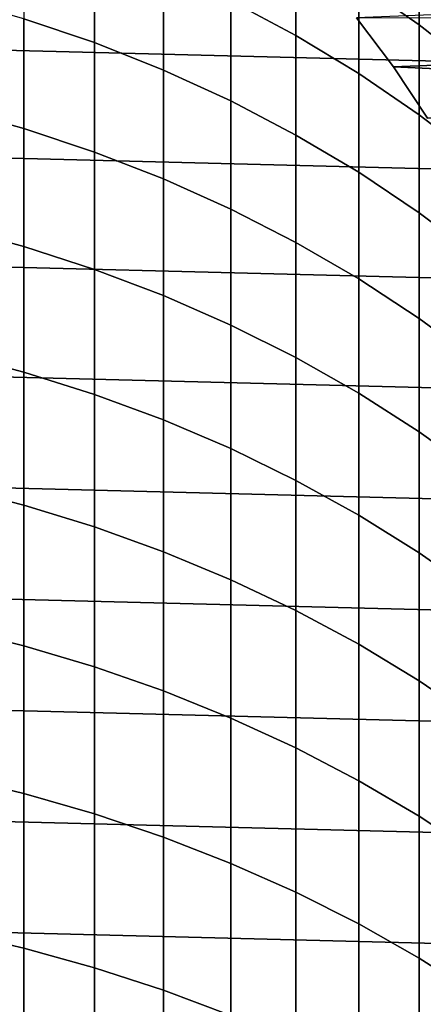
# Model space of a CAD drawing. Header units: metres. Extents: x -22 to 95, y -240 to 22.
# Tile 89 of 180: x 4.42 to 8.46, y -3.61 to 6.25. Entities that reach past the tile are written whole.
import ezdxf

# ---------------------------------------------------------------- set-up
doc = ezdxf.new("R2010")
doc.units = ezdxf.units.M
doc.layers.add('solid_10_151_013_XXX', color=7, linetype='CONTINUOUS')

msp = doc.modelspace()

# ---------------------------------------------------------------- linework, layer by layer
at = {"layer": 'solid_10_151_013_XXX'}
for points in [[(-20.630594, 7.640606), (20.99091, 6.586448), (21.297699, 5.514322), (-20.99091, 6.586448)], [(7.812062, 6.618057, 263.941772), (8.417112, 6.198416, 263.765015), (8.417112, 7.017281, 261.707184), (7.812062, 7.443634, 261.867065)], [(6.530205, 6.439676, 266.323914), (7.182433, 6.09134, 266.160553), (7.182433, 7.005773, 264.105072), (6.530205, 7.360343, 264.254425)], [(4.458767, 6.260106, 268.781738), (5.166226, 6.020371, 268.65744), (5.166226, 7.034382, 266.602814), (4.458767, 7.278881, 266.717468)], [(5.166226, 6.020371, 268.65744), (5.85743, 5.745799, 268.515045), (5.85743, 6.754353, 266.471466), (5.166226, 7.034382, 266.602814)], [(7.182433, 6.09134, 266.160553), (7.812062, 5.710442, 265.981903), (7.812062, 6.618057, 263.941772), (7.182433, 7.005773, 264.105072)], [(8.417112, 6.198416, 263.765015), (8.995679, 5.74817, 263.575378), (8.995679, 6.559834, 261.535614), (8.417112, 7.017281, 261.707184)], [(5.85743, 5.745799, 268.515045), (6.530205, 5.437254, 268.355042), (6.530205, 6.439676, 266.323914), (5.85743, 6.754353, 266.471466)], [(8.161953, 5.777755, 135), (19.52947, 6.232946, 135), (19.362524, 6.733693, 135), (7.790793, 6.269247, 135)], [(7.812062, 5.710442, 265.981903), (8.417112, 5.29818, 265.788574), (8.417112, 6.198416, 263.765015), (7.812062, 6.618057, 263.941772)], [(-20.99091, 6.586448), (21.297699, 5.514322), (21.54973, 4.428241), (-21.297699, 5.514322)], [(3.737279, 5.359622, 270.917694), (4.458767, 5.15986, 270.803772), (4.458767, 6.260106, 268.781738), (3.737279, 6.464249, 268.887604)], [(6.530205, 5.437254, 268.355042), (7.182433, 5.095706, 268.177917), (7.182433, 6.09134, 266.160553), (6.530205, 6.439676, 266.323914)], [(4.458767, 5.15986, 270.803772), (5.166226, 4.925271, 270.670013), (5.166226, 6.020371, 268.65744), (4.458767, 6.260106, 268.781738)], [(7.79083, 6.269212, 136), (8.16188, 5.777853, 136), (8.161953, 5.777755, 135), (7.790793, 6.269247, 135)], [(12.787956, 6.287349, 136), (13.125929, 5.547277, 136), (8.16188, 5.777853, 136), (7.79083, 6.269212, 136)], [(8.502153, 5.264345, 135), (19.683529, 5.727878, 135), (19.52947, 6.232946, 135), (8.161953, 5.777755, 135)], [(8.417112, 5.29818, 265.788574), (8.995679, 4.855851, 265.581116), (8.995679, 5.74817, 263.575378), (8.417112, 6.198416, 263.765015)], [(5.166226, 4.925271, 270.670013), (5.85743, 4.656593, 270.516785), (5.85743, 5.745799, 268.515045), (5.166226, 6.020371, 268.65744)], [(7.182433, 5.095706, 268.177917), (7.812062, 4.722231, 267.984253), (7.812062, 5.710442, 265.981903), (7.182433, 6.09134, 266.160553)], [(5.85743, 4.656593, 270.516785), (6.530205, 4.35467, 270.344604), (6.530205, 5.437254, 268.355042), (5.85743, 5.745799, 268.515045)], [(8.16188, 5.777853, 136), (8.502191, 5.264281, 136), (8.502153, 5.264345, 135), (8.161953, 5.777755, 135)], [(13.125929, 5.547277, 136), (8.502191, 5.264281, 136), (8.16188, 5.777853, 136)], [(7.812062, 4.722231, 267.984253), (8.417112, 4.318003, 267.774628), (8.417112, 5.29818, 265.788574), (7.812062, 5.710442, 265.981903)], [(-21.297699, 5.514322), (21.54973, 4.428241), (21.746239, 3.33181), (-21.54973, 4.428241)], [(6.530205, 4.35467, 270.344604), (7.182433, 4.020453, 270.154022), (7.182433, 5.095706, 268.177917), (6.530205, 5.437254, 268.355042)], [(3.737279, 4.174956, 272.90213), (4.458767, 3.979894, 272.780334), (4.458767, 5.15986, 270.803772), (3.737279, 5.359622, 270.917694)], [(8.417112, 4.318003, 267.774628), (8.995679, 3.884293, 267.549744), (8.995679, 4.855851, 265.581116), (8.417112, 5.29818, 265.788574)], [(4.458767, 3.979894, 272.780334), (5.166226, 3.750823, 272.637329), (5.166226, 4.925271, 270.670013), (4.458767, 5.15986, 270.803772)], [(7.182433, 4.020453, 270.154022), (7.812062, 3.654994, 269.945618), (7.812062, 4.722231, 267.984253), (7.182433, 5.095706, 268.177917)], [(5.166226, 3.750823, 272.637329), (5.85743, 3.488465, 272.473541), (5.85743, 4.656593, 270.516785), (5.166226, 4.925271, 270.670013)], [(5.85743, 3.488465, 272.473541), (6.530205, 3.193645, 272.289459), (6.530205, 4.35467, 270.344604), (5.85743, 4.656593, 270.516785)], [(7.812062, 3.654994, 269.945618), (8.417112, 3.259442, 269.720062), (8.417112, 4.318003, 267.774628), (7.812062, 4.722231, 267.984253)], [(-21.54973, 4.428241), (21.746239, 3.33181), (21.887098, 2.225952), (-21.746239, 3.33181)], [(6.530205, 3.193645, 272.289459), (7.182433, 2.867291, 272.085693), (7.182433, 4.020453, 270.154022), (6.530205, 4.35467, 270.344604)], [(8.417112, 3.259442, 269.720062), (8.995679, 2.835042, 269.478058), (8.995679, 3.884293, 267.549744), (8.417112, 4.318003, 267.774628)], [(3.737279, 2.912135, 274.837769), (4.458767, 2.722082, 274.708313), (4.458767, 3.979894, 272.780334), (3.737279, 4.174956, 272.90213)], [(4.458767, 2.722082, 274.708313), (5.166226, 2.498894, 274.556274), (5.166226, 3.750823, 272.637329), (4.458767, 3.979894, 272.780334)], [(7.182433, 2.867291, 272.085693), (7.812062, 2.510429, 271.862885), (7.812062, 3.654994, 269.945618), (7.182433, 4.020453, 270.154022)], [(5.166226, 2.498894, 274.556274), (5.85743, 2.243273, 274.382141), (5.85743, 3.488465, 272.473541), (5.166226, 3.750823, 272.637329)], [(7.812062, 2.510429, 271.862885), (8.417112, 2.124182, 271.621735), (8.417112, 3.259442, 269.720062), (7.812062, 3.654994, 269.945618)], [(5.85743, 2.243273, 274.382141), (6.530205, 1.956024, 274.186462), (6.530205, 3.193645, 272.289459), (5.85743, 3.488465, 272.473541)], [(-21.746239, 3.33181), (21.887098, 2.225952), (21.971785, 1.1139), (-21.887098, 2.225952)], [(8.417112, 2.124182, 271.621735), (8.995679, 1.709765, 271.363007), (8.995679, 2.835042, 269.478058), (8.417112, 3.259442, 269.720062)], [(6.530205, 1.956024, 274.186462), (7.182433, 1.638051, 273.969879), (7.182433, 2.867291, 272.085693), (6.530205, 3.193645, 272.289459)], [(3.737279, 1.573165, 276.721558), (4.458767, 1.388423, 276.584625), (4.458767, 2.722082, 274.708313), (3.737279, 2.912135, 274.837769)], [(7.182433, 1.638051, 273.969879), (7.812062, 1.290353, 273.733032), (7.812062, 2.510429, 271.862885), (7.182433, 2.867291, 272.085693)], [(4.458767, 1.388423, 276.584625), (5.166226, 1.171473, 276.423798), (5.166226, 2.498894, 274.556274), (4.458767, 2.722082, 274.708313)], [(5.166226, 1.171473, 276.423798), (5.85743, 0.922996, 276.239624), (5.85743, 2.243273, 274.382141), (5.166226, 2.498894, 274.556274)], [(7.812062, 1.290353, 273.733032), (8.417112, 0.914025, 273.476654), (8.417112, 2.124182, 271.621735), (7.812062, 2.510429, 271.862885)], [(-21.887098, 2.225952), (21.971785, 1.1139), (22, 0), (-21.971785, 1.1139)], [(5.85743, 0.922996, 276.239624), (6.530205, 0.643775, 276.032654), (6.530205, 1.956024, 274.186462), (5.85743, 2.243273, 274.382141)], [(8.417112, 0.914025, 273.476654), (8.995679, 0.510251, 273.201599), (8.995679, 1.709765, 271.363007), (8.417112, 2.124182, 271.621735)], [(6.530205, 0.643775, 276.032654), (7.182433, 0.334687, 275.803558), (7.182433, 1.638051, 273.969879), (6.530205, 1.956024, 274.186462)], [(7.182433, 0.334687, 275.803558), (7.812062, -0.003294, 275.55304), (7.812062, 1.290353, 273.733032), (7.182433, 1.638051, 273.969879)], [(3.737279, 0.160175, 278.550446), (4.458767, -0.018962, 278.406281), (4.458767, 1.388423, 276.584625), (3.737279, 1.573165, 276.721558)], [(4.458767, -0.018962, 278.406281), (5.166226, -0.22933, 278.236938), (5.166226, 1.171473, 276.423798), (4.458767, 1.388423, 276.584625)], [(7.812062, -0.003294, 275.55304), (8.417112, -0.369105, 275.281891), (8.417112, 0.914025, 273.476654), (7.812062, 1.290353, 273.733032)], [(21.971785, -1.1139), (-22, 0), (-21.971785, 1.1139), (22, 0)], [(5.166226, -0.22933, 278.236938), (5.85743, -0.470269, 278.042999), (5.85743, 0.922996, 276.239624), (5.166226, 1.171473, 276.423798)], [(5.85743, -0.470269, 278.042999), (6.530205, -0.741019, 277.825073), (6.530205, 0.643775, 276.032654), (5.85743, 0.922996, 276.239624)], [(8.417112, -0.369105, 275.281891), (8.995679, -0.761595, 274.990967), (8.995679, 0.510251, 273.201599), (8.417112, 0.914025, 273.476654)], [(6.530205, -0.741019, 277.825073), (7.182433, -1.040729, 277.583832), (7.182433, 0.334687, 275.803558), (6.530205, 0.643775, 276.032654)], [(7.182433, -1.040729, 277.583832), (7.812062, -1.368456, 277.320038), (7.812062, -0.003294, 275.55304), (7.182433, 0.334687, 275.803558)], [(3.737279, -1.32459, 280.321594), (4.458767, -1.497837, 280.17038), (4.458767, -0.018962, 278.406281), (3.737279, 0.160175, 278.550446)], [(21.887098, -2.225952), (-21.971785, -1.1139), (-22, 0), (21.971785, -1.1139)], [(4.458767, -1.497837, 280.17038), (5.166226, -1.701289, 279.992798), (5.166226, -0.22933, 278.236938), (4.458767, -0.018962, 278.406281)], [(7.812062, -1.368456, 277.320038), (8.417112, -1.723168, 277.034515), (8.417112, -0.369105, 275.281891), (7.812062, -0.003294, 275.55304)], [(5.166226, -1.701289, 279.992798), (5.85743, -1.934306, 279.789398), (5.85743, -0.470269, 278.042999), (5.166226, -0.22933, 278.236938)], [(8.417112, -1.723168, 277.034515), (8.995679, -2.103751, 276.72818), (8.995679, -0.761595, 274.990967), (8.417112, -0.369105, 275.281891)], [(5.85743, -1.934306, 279.789398), (6.530205, -2.196154, 279.560852), (6.530205, -0.741019, 277.825073), (5.85743, -0.470269, 278.042999)], [(6.530205, -2.196154, 279.560852), (7.182433, -2.486011, 279.307861), (7.182433, -1.040729, 277.583832), (6.530205, -0.741019, 277.825073)], [(7.182433, -2.486011, 279.307861), (7.812062, -2.802963, 279.031219), (7.812062, -1.368456, 277.320038), (7.182433, -1.040729, 277.583832)], [(21.746239, -3.33181), (-21.887098, -2.225952), (-21.971785, -1.1139), (21.887098, -2.225952)], [(3.737279, -2.87877, 282.032135), (4.458767, -3.045852, 281.874146), (4.458767, -1.497837, 280.17038), (3.737279, -1.32459, 280.321594)], [(7.812062, -2.802963, 279.031219), (8.417112, -3.146013, 278.731781), (8.417112, -1.723168, 277.034515), (7.812062, -1.368456, 277.320038)], [(4.458767, -3.045852, 281.874146), (5.166226, -3.242064, 281.688599), (5.166226, -1.701289, 279.992798), (4.458767, -1.497837, 280.17038)], [(5.166226, -3.242064, 281.688599), (5.85743, -3.466789, 281.476074), (5.85743, -1.934306, 279.789398), (5.166226, -1.701289, 279.992798)], [(8.417112, -3.146013, 278.731781), (8.995679, -3.514083, 278.410522), (8.995679, -2.103751, 276.72818), (8.417112, -1.723168, 277.034515)], [(5.85743, -3.466789, 281.476074), (6.530205, -3.71932, 281.237274), (6.530205, -2.196154, 279.560852), (5.85743, -1.934306, 279.789398)], [(21.54973, -4.428241), (-21.746239, -3.33181), (-21.887098, -2.225952), (21.746239, -3.33181)], [(6.530205, -3.71932, 281.237274), (7.182433, -3.998862, 280.972931), (7.182433, -2.486011, 279.307861), (6.530205, -2.196154, 279.560852)], [(7.182433, -3.998862, 280.972931), (7.812062, -4.304535, 280.683868), (7.812062, -2.802963, 279.031219), (7.182433, -2.486011, 279.307861)], [(7.812062, -4.304535, 280.683868), (8.417112, -4.635378, 280.371002), (8.417112, -3.146013, 278.731781), (7.812062, -2.802963, 279.031219)], [(3.737279, -4.499895, 283.679382), (4.458767, -4.660546, 283.514832), (4.458767, -3.045852, 281.874146), (3.737279, -2.87877, 282.032135)], [(4.458767, -4.660546, 283.514832), (5.166226, -4.849207, 283.321625), (5.166226, -3.242064, 281.688599), (4.458767, -3.045852, 281.874146)], [(8.417112, -4.635378, 280.371002), (8.995679, -4.99035, 280.035309), (8.995679, -3.514083, 278.410522), (8.417112, -3.146013, 278.731781)], [(5.166226, -4.849207, 283.321625), (5.85743, -5.065283, 283.100311), (5.85743, -3.466789, 281.476074), (5.166226, -3.242064, 281.688599)], [(21.297699, -5.514322), (-21.54973, -4.428241), (-21.746239, -3.33181), (21.54973, -4.428241)], [(5.85743, -5.065283, 283.100311), (6.530205, -5.308095, 282.851624), (6.530205, -3.71932, 281.237274), (5.85743, -3.466789, 281.476074)]]:
    msp.add_3dface(points, dxfattribs=at)

doc.saveas('drawing.dxf')
